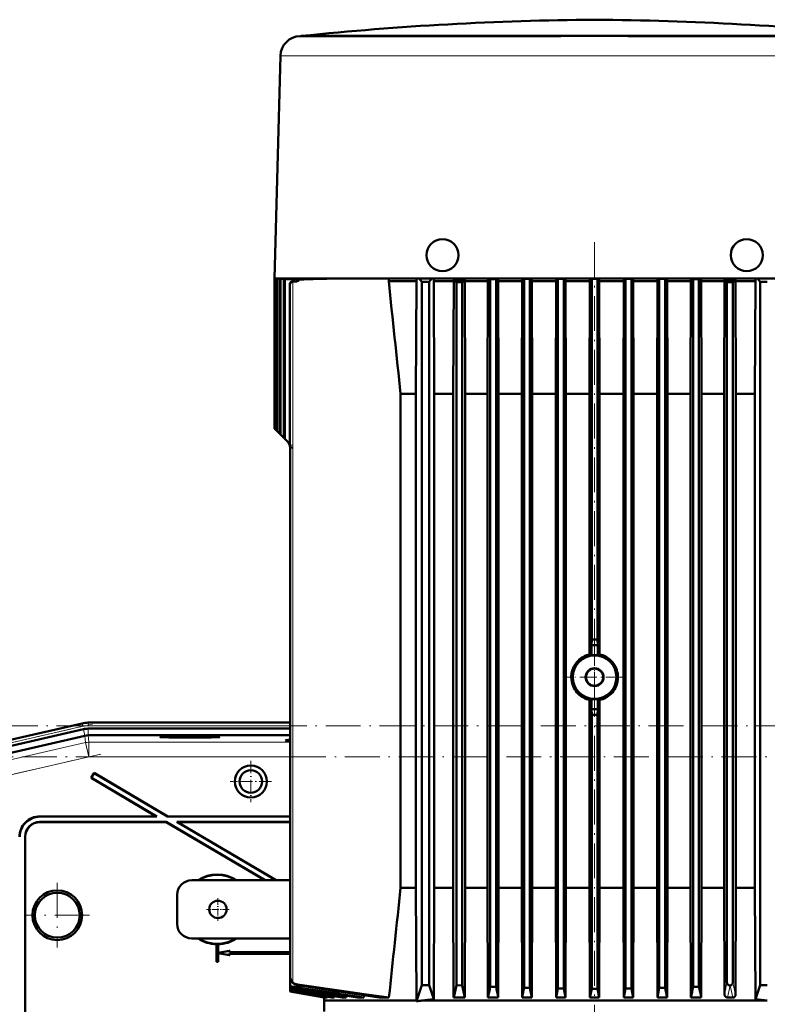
# Model space of a CAD drawing. Extents: x -1595 to 1972, y -1757 to 691.
# Tile 58 of 59: x 1258 to 1515, y 352 to 691. Entities that reach past the tile are written whole.
import ezdxf

# ---------------------------------------------------------------- set-up
doc = ezdxf.new("R2010")
doc.units = 0
doc.linetypes.add('DASHDOT', pattern=[18.5, 12, -3, 0.5, -3])

msp = doc.modelspace()

# ---------------------------------------------------------------- linework, layer by layer
at = {"color": 7, "lineweight": 50}
for p, q in [((1354.95, 685.15), (1354.74, 685.14)), ((1355.2, 685.17), (1354.95, 685.15)), ((1355.19, 685.14), (1358.78, 685.14)), ((1355.2, 685.17), (1367.53, 685.17)), ((1358.78, 685.14), (1366.51, 685.14)), ((1366.51, 685.14), (1373.58, 685.14)), ((1367.53, 685.17), (1455.94, 685.17)), ((1373.58, 685.14), (1381.22, 685.14)), ((1381.22, 685.14), (1444.39, 685.14)), ((1455.94, 685.17), (1556.69, 685.17)), ((1467.5, 685.14), (1538.3, 685.14)), ((1347.95, 678.33), (1345.94, 601.75)), ((1351.82, 601.75), (1345.94, 601.75)), ((1348.92, 601.75), (1345.94, 601.64)), ((1345.94, 601.64), (1345.95, 601.64)), ((1345.94, 601.64), (1345.94, 550.05)), ((1345.95, 601.64), (1348.93, 601.75)), ((1345.95, 601.64), (1345.95, 550.05)), ((1346.12, 601.63), (1349.44, 601.75)), ((1346.12, 601.63), (1346.12, 549.87)), ((1346.12, 601.63), (1346.19, 601.63)), ((1346.19, 601.63), (1349.69, 601.75)), ((1346.19, 601.63), (1346.19, 549.8)), ((1346.71, 601.59), (1351.23, 601.75)), ((1346.71, 601.59), (1346.71, 549.29)), ((1346.71, 601.59), (1346.85, 601.58)), ((1346.85, 601.58), (1351.75, 601.75)), ((1346.85, 601.58), (1346.85, 549.14)), ((1347.71, 601.53), (1351.24, 601.64)), ((1347.71, 601.53), (1347.93, 601.51)), ((1347.71, 601.53), (1347.71, 548.28)), ((1347.93, 601.51), (1355.21, 601.75)), ((1347.93, 601.51), (1347.93, 548.06)), ((1349.14, 601.43), (1358.92, 601.75)), ((1349.14, 601.43), (1349.14, 546.85)), ((1349.14, 601.43), (1349.43, 601.41)), ((1349.43, 601.41), (1360.23, 601.75)), ((1349.43, 601.41), (1349.43, 546.56)), ((1351.19, 599.86), (1351.19, 544.5)), ((1351.24, 601.64), (1354.35, 601.75)), ((1358.63, 601.75), (1351.82, 601.75)), ((1352.16, 600.68), (1351.98, 600.68)), ((1353.06, 600.71), (1352.16, 600.68)), ((1353.45, 600.71), (1352.35, 600.68)), ((1353.98, 601.41), (1354.38, 601.38)), ((1367.22, 601.75), (1358.63, 601.75)), ((1544.67, 601.75), (1367.22, 601.75)), ((1385.15, 601.75), (1385.15, 600.8)), ((1394.75, 600.8), (1385.15, 600.8)), ((1394.75, 600.8), (1394.53, 562.05)), ((1394.75, 601.75), (1394.75, 600.8)), ((1395.67, 601.75), (1396.57, 600.55)), ((1396.57, 600.55), (1396.57, 358.55)), ((1399.07, 600.55), (1396.57, 600.55)), ((1399.97, 601.75), (1399.07, 600.55)), ((1399.07, 600.55), (1399.07, 358.55)), ((1400.64, 600.8), (1400.64, 601.75)), ((1407.5, 600.8), (1400.64, 600.8)), ((1400.64, 600.8), (1400.83, 562.05)), ((1407.37, 562.05), (1407.5, 600.8)), ((1407.5, 601.24), (1407.5, 600.8)), ((1411.32, 601.24), (1407.5, 601.24)), ((1410.44, 600.43), (1408.44, 600.41)), ((1408.44, 358.52), (1408.44, 600.41)), ((1410.44, 358.43), (1410.44, 600.43)), ((1411.32, 601.24), (1411.32, 600.8)), ((1419.28, 600.8), (1411.32, 600.8)), ((1411.44, 562.05), (1411.32, 600.8)), ((1419.17, 562.05), (1419.28, 600.8)), ((1419.28, 601.75), (1419.28, 600.8)), ((1420.07, 601.51), (1419.81, 601.75)), ((1420.07, 601.51), (1422.07, 601.53)), ((1420.07, 358.02), (1420.07, 601.51)), ((1422.3, 601.75), (1422.07, 601.53)), ((1422.07, 357.95), (1422.07, 601.53)), ((1422.81, 601.75), (1422.81, 600.8)), ((1422.92, 562.05), (1422.81, 600.8)), ((1431.01, 600.8), (1422.81, 600.8)), ((1430.9, 562.05), (1431.01, 600.8)), ((1431.01, 601.75), (1431.01, 600.8)), ((1431.52, 601.75), (1431.69, 601.58)), ((1431.69, 601.58), (1433.69, 601.59)), ((1431.69, 357.66), (1431.69, 601.58)), ((1433.85, 601.75), (1433.69, 601.59)), ((1433.69, 357.61), (1433.69, 601.59)), ((1434.35, 601.75), (1434.35, 600.8)), ((1434.46, 562.05), (1434.35, 600.8)), ((1442.7, 600.8), (1434.35, 600.8)), ((1442.59, 562.05), (1442.7, 600.8)), ((1442.7, 601.75), (1442.7, 600.8)), ((1443.2, 601.75), (1443.32, 601.63)), ((1443.32, 601.63), (1445.32, 601.63)), ((1443.32, 357.44), (1443.32, 601.63)), ((1445.44, 601.75), (1445.32, 601.63)), ((1445.32, 357.41), (1445.32, 601.63)), ((1445.93, 601.75), (1445.93, 600.8)), ((1446.03, 562.05), (1445.93, 600.8)), ((1454.35, 600.8), (1445.93, 600.8)), ((1454.24, 562.05), (1454.35, 600.8)), ((1454.35, 601.75), (1454.35, 600.8)), ((1454.84, 601.75), (1454.94, 601.64)), ((1456.94, 601.64), (1454.94, 601.64)), ((1454.94, 477.55), (1454.94, 601.64)), ((1457.05, 601.75), (1456.94, 601.64)), ((1456.94, 477.55), (1456.94, 601.64)), ((1457.54, 601.75), (1457.54, 600.8)), ((1457.64, 562.05), (1457.54, 600.8)), ((1465.96, 600.8), (1457.54, 600.8)), ((1465.86, 562.05), (1465.96, 600.8)), ((1465.96, 601.75), (1465.96, 600.8)), ((1466.45, 601.75), (1466.57, 601.63)), ((1466.57, 601.63), (1468.57, 601.63)), ((1466.57, 357.41), (1466.57, 601.63)), ((1468.69, 601.75), (1468.57, 601.63)), ((1468.57, 357.44), (1468.57, 601.63)), ((1469.19, 601.75), (1469.19, 600.8)), ((1469.29, 562.05), (1469.19, 600.8)), ((1477.54, 600.8), (1469.19, 600.8)), ((1477.43, 562.05), (1477.54, 600.8)), ((1477.54, 601.75), (1477.54, 600.8)), ((1478.04, 601.75), (1478.19, 601.59)), ((1478.19, 601.59), (1480.19, 601.58)), ((1478.19, 357.61), (1478.19, 601.59)), ((1480.36, 601.75), (1480.19, 601.58)), ((1480.19, 357.66), (1480.19, 601.58)), ((1480.87, 601.75), (1480.87, 600.8)), ((1480.98, 562.05), (1480.87, 600.8)), ((1489.07, 600.8), (1480.87, 600.8)), ((1488.96, 562.05), (1489.07, 600.8)), ((1489.07, 601.75), (1489.07, 600.8)), ((1489.59, 601.75), (1489.82, 601.53)), ((1489.82, 601.53), (1491.82, 601.51)), ((1489.82, 357.95), (1489.82, 601.53)), ((1492.07, 601.75), (1491.82, 601.51)), ((1491.82, 358.02), (1491.82, 601.51)), ((1492.61, 601.75), (1492.61, 600.8)), ((1492.72, 562.05), (1492.61, 600.8)), ((1500.56, 600.8), (1492.61, 600.8)), ((1500.45, 562.05), (1500.56, 600.8)), ((1500.56, 601.24), (1500.56, 600.8)), ((1504.39, 601.24), (1500.56, 601.24)), ((1501.44, 359.51), (1501.44, 600.43)), ((1501.44, 600.43), (1503.44, 600.41)), ((1503.44, 359.46), (1503.44, 600.41)), ((1504.39, 601.24), (1504.39, 600.8)), ((1511.25, 600.8), (1504.39, 600.8)), ((1504.52, 562.05), (1504.39, 600.8)), ((1511.25, 600.8), (1511.06, 562.05)), ((1511.25, 600.8), (1511.25, 601.75)), ((1511.92, 601.75), (1512.82, 600.55)), ((1512.82, 600.55), (1515.32, 600.55)), ((1512.82, 600.55), (1512.82, 358.55)), ((1394.53, 562.05), (1389.27, 562.05)), ((1389.27, 392.05), (1389.27, 562.05)), ((1394.53, 392.05), (1394.53, 562.05)), ((1407.37, 562.05), (1400.83, 562.05)), ((1400.83, 392.05), (1400.83, 562.05)), ((1407.37, 392.05), (1407.37, 562.05)), ((1419.17, 562.05), (1411.44, 562.05)), ((1411.44, 392.05), (1411.44, 562.05)), ((1419.17, 392.05), (1419.17, 562.05)), ((1422.92, 392.05), (1422.92, 562.05)), ((1430.9, 562.05), (1422.92, 562.05)), ((1430.9, 392.05), (1430.9, 562.05)), ((1434.46, 392.05), (1434.46, 562.05)), ((1442.59, 562.05), (1434.46, 562.05)), ((1442.59, 392.05), (1442.59, 562.05)), ((1446.03, 392.05), (1446.03, 562.05)), ((1454.24, 562.05), (1446.03, 562.05)), ((1454.24, 472.39), (1454.24, 562.05)), ((1457.64, 472.39), (1457.64, 562.05)), ((1465.86, 562.05), (1457.64, 562.05)), ((1465.86, 392.05), (1465.86, 562.05)), ((1469.29, 392.05), (1469.29, 562.05)), ((1477.43, 562.05), (1469.29, 562.05)), ((1477.43, 392.05), (1477.43, 562.05)), ((1480.98, 392.05), (1480.98, 562.05)), ((1488.96, 562.05), (1480.98, 562.05)), ((1488.96, 392.05), (1488.96, 562.05)), ((1492.72, 392.05), (1492.72, 562.05)), ((1500.45, 562.05), (1492.72, 562.05)), ((1500.45, 392.05), (1500.45, 562.05)), ((1511.06, 562.05), (1504.52, 562.05)), ((1504.52, 392.05), (1504.52, 562.05)), ((1511.06, 392.05), (1511.06, 562.05)), ((1345.94, 550.05), (1345.95, 550.05)), ((1345.95, 550.05), (1346.12, 549.87)), ((1346.12, 549.87), (1346.19, 549.8)), ((1346.19, 549.8), (1346.71, 549.29)), ((1346.71, 549.29), (1346.85, 549.14)), ((1346.85, 549.14), (1347.71, 548.28)), ((1347.71, 548.28), (1347.93, 548.06)), ((1347.93, 548.06), (1349.14, 546.85)), ((1349.14, 546.85), (1349.43, 546.56)), ((1349.43, 546.56), (1351.19, 544.8)), ((1351.19, 544.5), (1351.24, 543.69)), ((1351.24, 543.74), (1351.24, 543.59)), ((1351.24, 543.67), (1351.24, 543.67)), ((1351.24, 543.51), (1351.24, 543.59)), ((1351.24, 543.59), (1351.24, 543.51)), ((1351.24, 361.66), (1351.24, 543.51)), ((1454.87, 475.55), (1454.94, 477.55)), ((1457.01, 475.55), (1454.87, 475.55)), ((1454.87, 472.02), (1454.87, 475.55)), ((1456.94, 477.55), (1457.01, 475.55)), ((1457.01, 472.02), (1457.01, 475.55)), ((1454.24, 456.71), (1454.24, 392.05)), ((1454.87, 453.55), (1454.87, 457.07)), ((1457.01, 453.55), (1457.01, 457.07)), ((1457.64, 456.71), (1457.64, 392.05)), ((1457.01, 453.55), (1454.87, 453.55)), ((1454.94, 451.55), (1454.87, 453.55)), ((1454.94, 451.55), (1454.94, 357.35)), ((1456.94, 451.55), (1457.01, 453.55)), ((1456.94, 451.55), (1456.94, 357.35)), ((1279.73, 448.66), (1254.16, 442.76)), ((1296.81, 448.9), (1281.81, 448.9)), ((1296.81, 448.9), (1351.24, 448.9)), ((1280.2, 446.65), (1249.63, 439.59)), ((1280.7, 444.41), (1250.23, 437.37)), ((1281.81, 446.84), (1351.24, 446.84)), ((1281.81, 444.54), (1281.83, 444.54)), ((1351.24, 444.54), (1281.83, 444.54)), ((1283.86, 431.58), (1282.85, 429.86)), ((1283.89, 431.48), (1282.94, 429.88)), ((1283.89, 431.48), (1283.86, 431.58)), ((1283.86, 431.58), (1309.18, 416.65)), ((1283.89, 431.48), (1309.16, 416.58)), ((1282.94, 429.88), (1282.85, 429.86)), ((1282.85, 429.86), (1305.24, 416.65)), ((1282.94, 429.88), (1305.5, 416.58)), ((1308.65, 414.72), (1265.17, 414.72)), ((1265.24, 416.65), (1305.24, 416.65)), ((1308.63, 414.65), (1265.24, 414.65)), ((1265.31, 416.58), (1305.5, 416.58)), ((1305.5, 416.58), (1305.24, 416.65)), ((1308.63, 414.65), (1308.65, 414.72)), ((1308.63, 414.65), (1342.55, 394.65)), ((1308.65, 414.72), (1342.68, 394.65)), ((1309.16, 416.58), (1309.18, 416.65)), ((1309.16, 416.58), (1351.24, 416.58)), ((1309.18, 416.65), (1351.24, 416.65)), ((1351.24, 414.72), (1312.32, 414.72)), ((1312.32, 414.72), (1346.35, 394.65)), ((1312.57, 414.65), (1312.32, 414.72)), ((1351.24, 414.65), (1312.57, 414.65)), ((1312.57, 414.65), (1346.48, 394.65)), ((1260.17, 320.58), (1260.17, 409.72)), ((1260.24, 320.65), (1260.24, 409.65)), ((1351.24, 394.65), (1317.44, 394.65)), ((1312.44, 379.65), (1312.44, 389.65)), ((1394.53, 392.05), (1389.27, 392.05)), ((1394.53, 392.05), (1394.75, 353.3)), ((1400.83, 392.05), (1400.64, 353.79)), ((1407.37, 392.05), (1400.83, 392.05)), ((1407.37, 392.05), (1407.49, 354.34)), ((1411.44, 392.05), (1411.33, 354.34)), ((1419.17, 392.05), (1411.44, 392.05)), ((1419.17, 392.05), (1419.28, 354.34)), ((1422.92, 392.05), (1422.82, 354.34)), ((1430.9, 392.05), (1422.92, 392.05)), ((1430.9, 392.05), (1431.01, 354.34)), ((1434.46, 392.05), (1434.35, 354.34)), ((1442.59, 392.05), (1434.46, 392.05)), ((1442.59, 392.05), (1442.7, 354.34)), ((1446.03, 392.05), (1445.93, 354.34)), ((1454.24, 392.05), (1446.03, 392.05)), ((1454.24, 392.05), (1454.35, 354.34)), ((1457.64, 392.05), (1457.54, 354.34)), ((1465.86, 392.05), (1457.64, 392.05)), ((1465.86, 392.05), (1465.96, 354.34)), ((1469.29, 392.05), (1469.19, 354.34)), ((1477.43, 392.05), (1469.29, 392.05)), ((1477.43, 392.05), (1477.54, 354.34)), ((1480.98, 392.05), (1480.88, 354.34)), ((1488.96, 392.05), (1480.98, 392.05)), ((1488.96, 392.05), (1489.07, 354.34)), ((1492.72, 392.05), (1492.61, 354.34)), ((1500.45, 392.05), (1492.72, 392.05)), ((1500.45, 392.05), (1500.56, 355.42)), ((1504.52, 392.05), (1504.4, 355.25)), ((1511.06, 392.05), (1504.52, 392.05)), ((1511.06, 392.05), (1511.25, 353.79)), ((1317.44, 374.65), (1351.24, 374.65)), ((1326.01, 372.66), (1325.99, 372.65)), ((1326.01, 372.66), (1326.01, 366.67)), ((1326.49, 372.65), (1326.48, 372.66)), ((1326.48, 369.66), (1326.48, 372.66)), ((1325.99, 372.65), (1325.99, 366.65)), ((1330.48, 370.38), (1326.48, 369.66)), ((1326.48, 369.66), (1326.49, 369.69)), ((1326.48, 366.67), (1326.48, 369.63)), ((1326.49, 369.61), (1326.48, 369.63)), ((1326.48, 369.63), (1330.48, 368.92)), ((1326.49, 369.69), (1326.49, 372.65)), ((1330.49, 370.4), (1326.49, 369.69)), ((1326.49, 366.65), (1326.49, 369.61)), ((1326.49, 369.61), (1330.49, 368.9)), ((1330.48, 370.38), (1330.49, 370.4)), ((1330.48, 369.88), (1330.48, 370.38)), ((1330.48, 369.88), (1330.49, 369.9)), ((1330.48, 369.88), (1351.24, 369.88)), ((1351.24, 369.42), (1330.48, 369.42)), ((1330.49, 369.4), (1330.48, 369.42)), ((1330.48, 368.92), (1330.48, 369.42)), ((1330.49, 369.9), (1330.49, 370.4)), ((1330.49, 369.9), (1351.24, 369.9)), ((1351.24, 369.4), (1330.49, 369.4)), ((1330.49, 368.9), (1330.49, 369.4)), ((1326.01, 366.67), (1325.99, 366.65)), ((1326.49, 366.65), (1325.99, 366.65)), ((1326.48, 366.67), (1326.01, 366.67)), ((1326.48, 366.67), (1326.49, 366.65)), ((1330.48, 368.92), (1330.49, 368.9)), ((1351.24, 361.66), (1351.24, 361.65)), ((1351.24, 361.64), (1351.24, 358.23)), ((1351.24, 358.23), (1351.24, 358.08)), ((1351.24, 358.08), (1351.24, 357.48)), ((1351.24, 357.48), (1352.21, 357.32)), ((1351.24, 357.48), (1351.24, 357.35)), ((1352.21, 357.19), (1351.24, 357.35)), ((1351.24, 357.35), (1351.24, 356.91)), ((1351.24, 356.91), (1351.24, 356.82)), ((1351.24, 356.82), (1351.24, 356.56)), ((1351.24, 356.56), (1351.24, 356.51)), ((1351.24, 356.56), (1363.97, 354.34)), ((1351.24, 356.51), (1363.57, 354.34)), ((1351.24, 356.51), (1351.24, 356.42)), ((1351.24, 356.42), (1363.04, 354.34)), ((1351.24, 356.42), (1351.24, 356.42)), ((1363.02, 354.34), (1351.24, 356.42)), ((1394.75, 353.05), (1396.57, 358.55)), ((1399.07, 358.55), (1396.57, 358.55)), ((1400.64, 353.79), (1399.07, 358.55)), ((1410.44, 358.43), (1408.44, 358.52)), ((1422.07, 357.95), (1420.07, 358.02)), ((1433.69, 357.61), (1431.69, 357.66)), ((1433.69, 357.61), (1434.35, 354.34)), ((1443.32, 357.44), (1442.7, 354.34)), ((1445.32, 357.41), (1443.32, 357.44)), ((1445.32, 357.41), (1445.93, 354.34)), ((1454.94, 357.35), (1454.35, 354.34)), ((1454.94, 357.35), (1456.94, 357.35)), ((1456.94, 357.35), (1457.54, 354.34)), ((1466.57, 357.41), (1465.96, 354.34)), ((1468.57, 357.44), (1466.57, 357.41)), ((1468.57, 357.44), (1469.19, 354.34)), ((1478.19, 357.61), (1477.54, 354.34)), ((1480.19, 357.66), (1478.19, 357.61)), ((1491.82, 358.02), (1489.82, 357.95)), ((1502.5, 358.47), (1502.51, 358.48)), ((1511.25, 353.79), (1512.82, 358.55)), ((1512.82, 358.55), (1515.32, 358.55)), ((1363.02, 354.34), (1362.94, 353.3)), ((1362.94, 353.3), (1374.33, 353.3)), ((1362.94, 349.55), (1362.94, 353.3)), ((1363.04, 354.34), (1363.02, 354.34)), ((1363.05, 354.43), (1363.04, 354.34)), ((1363.97, 354.34), (1363.57, 354.34)), ((1363.99, 354.61), (1363.97, 354.34)), ((1366.43, 354.34), (1365.57, 354.34)), ((1366.47, 354.79), (1366.43, 354.34)), ((1370.56, 354.34), (1369.13, 354.34)), ((1370.62, 354.95), (1370.56, 354.34)), ((1374.33, 353.3), (1394.75, 353.3)), ((1376.66, 354.34), (1374.44, 354.34)), ((1376.73, 355.09), (1376.66, 354.34)), ((1385.26, 354.34), (1381.83, 354.34)), ((1394.75, 353.3), (1394.75, 353.05)), ((1396.58, 353.3), (1515.31, 353.3)), ((1407.49, 354.34), (1411.33, 354.34)), ((1419.28, 354.34), (1422.82, 354.34)), ((1431.01, 354.34), (1434.35, 354.34)), ((1442.7, 354.34), (1445.93, 354.34)), ((1454.35, 354.34), (1457.54, 354.34)), ((1465.96, 354.34), (1469.19, 354.34)), ((1477.54, 354.34), (1480.88, 354.34)), ((1489.07, 354.34), (1492.61, 354.34)), ((1501.62, 354.34), (1503.47, 354.34))]:
    msp.add_line(p, q, dxfattribs=at)
at = {"color": 7, "lineweight": 18}
for p, q in [((1355.07, 685.14), (1354.74, 685.14)), ((1355.43, 685.15), (1354.95, 685.15)), ((1355.19, 685.14), (1355.07, 685.14)), ((1367.31, 685.15), (1355.43, 685.15)), ((1556.94, 685.15), (1367.31, 685.15)), ((1348.2, 678.32), (1368.64, 678.32)), ((1368.64, 678.32), (1444.09, 678.32)), ((1467.8, 678.32), (1543.25, 678.32)), ((1351.21, 599.68), (1351.21, 544.5)), ((1351.22, 599.68), (1351.21, 599.68)), ((1351.22, 599.68), (1351.22, 544.42)), ((1351.98, 600.68), (1352.35, 600.68)), ((1352.17, 544.42), (1352.17, 600.65)), ((1353.06, 600.71), (1353.45, 600.71)), ((1351.19, 544.5), (1351.21, 544.5)), ((1351.21, 544.5), (1351.22, 544.42)), ((1352.17, 544.42), (1351.22, 544.42)), ((1352.21, 543.67), (1352.17, 544.42)), ((1352.21, 543.67), (1352.21, 543.51)), ((1352.21, 359.53), (1352.21, 543.51)), ((1249.17, 441.57), (1279.74, 448.63)), ((1279.97, 447.65), (1249.39, 440.59)), ((1279.74, 448.63), (1279.73, 448.66)), ((1279.97, 447.65), (1279.74, 448.63)), ((1281.81, 448.86), (1281.81, 448.9)), ((1281.81, 447.86), (1281.81, 448.86)), ((1281.81, 448.86), (1351.24, 448.86)), ((1281.81, 447.86), (1351.24, 447.86)), ((1280.71, 444.41), (1280.2, 446.65)), ((1280.7, 444.41), (1280.97, 442.03)), ((1281.81, 444.54), (1281.81, 446.84)), ((1282.1, 442.16), (1281.83, 444.54)), ((1280.97, 442.03), (1252.61, 435.48)), ((1280.97, 442.03), (1282.1, 437.16)), ((1351.24, 442.16), (1282.1, 442.16)), ((1282.1, 442.16), (1282.1, 437.16)), ((1253.73, 430.61), (1282.1, 437.16)), ((1351.24, 437.16), (1282.1, 437.16)), ((1265.24, 414.65), (1265.17, 414.72)), ((1265.24, 416.65), (1265.31, 416.58)), ((1260.17, 409.72), (1260.24, 409.65)), ((1353.79, 358.78), (1353.79, 358.59))]:
    msp.add_line(p, q, dxfattribs=at)
at = {"color": 7, "linetype": 'DASHDOT', "lineweight": 18, "ltscale": 0.000840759}
msp.add_line((1455.94, 685.17), (1455.94, 685.14), dxfattribs=at)
at = {"color": 7, "linetype": 'DASHDOT', "lineweight": 18}
for p, q in [((1455.94, 614.17), (1455.94, 465.13)), ((1455.94, 284.35), (1455.94, 466.75)), ((1246.08, 439.83), (1283.28, 448.42)), ((1252.51, 447.86), (1604.13, 447.86)), ((1286.21, 438.11), (1249.62, 429.66)), ((1604.1, 437.16), (1252.82, 437.16)), ((1271.24, 393.75), (1271.24, 371.55)), ((1282.34, 382.65), (1260.15, 382.65))]:
    msp.add_line(p, q, dxfattribs=at)
at = {"color": 7, "linetype": 'DASHDOT', "lineweight": 18, "ltscale": 0.4875}
for p, q in [((1455.94, 474.3), (1455.94, 454.8)), ((1465.69, 464.55), (1446.19, 464.55))]:
    msp.add_line(p, q, dxfattribs=at)
at = {"color": 7, "linetype": 'DASHDOT', "lineweight": 18, "ltscale": 0.355368}
msp.add_line((1337.76, 435.76), (1337.76, 421.54), dxfattribs=at)
at = {"color": 7, "linetype": 'DASHDOT', "lineweight": 18, "ltscale": 0.355365}
msp.add_line((1344.86, 428.65), (1330.65, 428.65), dxfattribs=at)
at = {"color": 7, "linetype": 'DASHDOT', "lineweight": 18, "ltscale": 0.195001}
for p, q in [((1326.44, 388.55), (1326.44, 380.75)), ((1330.34, 384.65), (1322.54, 384.65))]:
    msp.add_line(p, q, dxfattribs=at)
at = {"color": 7, "lineweight": 18}
for points in [[(1467.8, 678.32), (1455.94, 678.33), (1444.09, 678.32)], [(1351.24, 543.59), (1351.24, 543.59), (1351.25, 543.59), (1351.26, 543.59), (1351.42, 543.61), (1352.21, 543.67)]]:
    msp.add_lwpolyline(points, dxfattribs=at)
at = {"color": 7, "lineweight": 50}
for points in [[(1352.17, 600.65), (1351.86, 600.54), (1351.67, 600.41), (1351.51, 600.25), (1351.35, 600.03), (1351.22, 599.68)], [(1351.98, 600.68), (1351.8, 600.65), (1351.63, 600.59), (1351.44, 600.46), (1351.3, 600.28)], [(1351.21, 544.5), (1351.22, 543.96), (1351.24, 543.67)], [(1351.24, 543.51), (1351.24, 543.51), (1351.25, 543.51), (1351.28, 543.53), (1351.61, 543.56), (1352.2, 543.51), (1352.21, 543.51)], [(1450.27, 470.22), (1449.71, 469.61), (1449.22, 468.93), (1448.79, 468.2), (1448.53, 467.63), (1448.31, 467.03), (1448.13, 466.41), (1448.01, 465.79), (1447.94, 465.16), (1447.91, 464.55)], [(1461.62, 470.22), (1462.18, 469.61), (1462.67, 468.93), (1463.09, 468.2), (1463.36, 467.63), (1463.58, 467.03), (1463.75, 466.41), (1463.88, 465.79), (1463.95, 465.16), (1463.98, 464.55)], [(1447.91, 464.55), (1447.96, 463.72), (1448.09, 462.89), (1448.3, 462.08), (1448.52, 461.48), (1448.79, 460.9), (1449.1, 460.35), (1449.46, 459.82), (1449.85, 459.33), (1450.27, 458.87)], [(1463.98, 464.55), (1463.93, 463.72), (1463.8, 462.89), (1463.59, 462.08), (1463.37, 461.48), (1463.1, 460.9), (1462.79, 460.35), (1462.43, 459.82), (1462.04, 459.33), (1461.62, 458.87)], [(1501.44, 359.51), (1501.47, 359.26), (1501.56, 359.02), (1501.7, 358.82), (1501.89, 358.65), (1502.1, 358.54), (1502.34, 358.48), (1502.5, 358.47)], [(1353.79, 358.78), (1369.71, 356.46), (1377.53, 355.37), (1385.26, 354.34)], [(1353.79, 358.59), (1367.96, 356.4), (1381.83, 354.34)], [(1500.56, 355.42), (1500.62, 355.07), (1500.78, 354.77), (1501.03, 354.54), (1501.32, 354.39), (1501.62, 354.34)], [(1504.4, 355.25), (1504.35, 354.94), (1504.2, 354.68), (1503.99, 354.49), (1503.74, 354.38), (1503.47, 354.34)]]:
    msp.add_lwpolyline(points, dxfattribs=at)
for centre, radius in [((1455.94, 464.55), 7.5), ((1455.94, 464.55), 3.1), ((1455.94, 464.55), 2.95), ((1337.76, 428.65), 5.47), ((1337.76, 428.65), 3.88), ((1271.24, 382.65), 8.54), ((1271.24, 382.65), 7.72), ((1326.44, 384.65), 3)]:
    msp.add_circle(centre, radius, dxfattribs=at)
for centre, radius, start, end in [((1464.12, -365.08), 1055.88, 90.44367, 95.92084), ((1447.77, -365.08), 1055.88, 84.07916, 89.55633), ((1354.95, 678.15), 7, 91.6971, 178.5002), ((1403.64, 609.75), 5.5, 0, 180), ((1508.24, 609.75), 5.5, 0, 180), ((1403.64, 609.75), 5.5, 180, 359.9647), ((1508.24, 609.75), 5.5, 180.0782, 0), ((1352.05, 599.86), 0.856, 151.1528, 180.6137), ((1352.21, 599.86), 1.01, 180.0962, 190.2715), ((1352.39, 599.63), 1.05, 91.9819, 102.1561), ((1353.03, 601.72), 1.01, 271.8429, 341.7015), ((1353.42, 601.74), 1.02, 271.5805, 339.5496), ((1789.79, -13414.98), 14023.16, 91.735321, 91.780906), ((1657.83, -9656.06), 10261.93, 91.623429, 91.694511), ((14043.01, 1926.88), 12727.13, 185.980673, 186.156099), ((1385.02, 574.49), 34.94, 47.9038, 49.9637), ((1448.68, 559.59), 55.94, 131.8904, 133.1128), ((1463.21, 559.59), 55.94, 46.8873, 48.1098), ((1526.87, 574.49), 34.94, 130.0364, 132.0963), ((1348.24, 543.51), 3, 3.0365, 45.0001), ((1357.51, 544.22), 6.29, 178.0902, 184.332), ((1455.94, 152.55), 325, 89.8237, 90.1763), ((1455.96, 464.51), 8.07, 102.276, 134.884), ((1446.88, 459), 15.29, 58.4485, 61.177), ((1455.94, 464.55), 7.55, 81.8567, 98.1433), ((1465.01, 459), 15.29, 118.8231, 121.5516), ((1455.93, 464.51), 8.07, 45.116, 77.724), ((1455.96, 464.59), 8.07, 225.1174, 257.7238), ((1455.93, 464.59), 8.07, 282.2762, 314.8826), ((1446.88, 470.1), 15.29, 298.823, 301.5515), ((1455.94, 464.55), 7.55, 261.8567, 278.1433), ((1465.01, 470.1), 15.29, 238.4484, 241.1769), ((1455.94, 776.55), 325, 269.8237, 270.1763), ((1281.81, 439.65), 9.25, 90.0004, 102.9992), ((1281.81, 439.65), 9.25, 90.0004, 102.9993), ((1281.81, 439.65), 7.19, 90.0004, 102.9993), ((1265.24, 409.65), 6.99, 89.9842, 180.0158), ((1265.31, 409.58), 6.99, 89.9842, 180.0158), ((1265.17, 409.72), 5, 89.9843, 180.0157), ((1265.24, 409.65), 5, 89.9843, 180.0157), ((1326.24, 384.65), 12, 56.4427, 123.5573), ((1326.24, 384.65), 11.9, 57.2111, 122.7889), ((1317.44, 389.65), 5, 90, 180), ((14012.29, -969.5), 12696.24, 173.843737, 174.014874), ((1317.44, 379.65), 5, 180, 270), ((1326.24, 384.65), 12, 236.4427, 268.8063), ((1326.24, 384.65), 11.9, 237.2111, 302.7889), ((1326.24, 384.65), 11.99, 268.8884, 271.1116), ((1326.24, 384.65), 12, 271.1938, 303.5573), ((1354.01, 361.66), 2.76, 180.0779, 203.2121), ((1354.54, 361.65), 3.29, 179.9352, 200.6977), ((1354.34, 361.57), 3.08, 200.6849, 217.1408), ((1354.26, 361.78), 3.04, 203.4215, 227.6671), ((1354.15, 361.44), 2.85, 217.2391, 227.0064), ((1354.23, 361.73), 2.98, 227.2634, 261.4964), ((1354.26, 361.55), 3.01, 227.0647, 261.0526), ((1502.47, 359.45), 0.975, 272.6681, 0.5513), ((1737.41, 2793.06), 2465.26, 260.98787, 261.58538), ((1949.78, 3995.13), 3685.97, 260.65474, 261.01992), ((2612.29, 7757.03), 7506.8, 260.32916, 260.446742), ((4315.61, 17409.81), 17308.72, 260.13868, 260.186805), ((1980.54, 4170.66), 3864.76, 260.64338, 260.91906), ((2467.24, 6927.46), 6664.22, 260.368181, 260.515713), ((1143.35, 416.58), 271.38, 346.7414, 347.6464), ((1871.16, 455.86), 470.91, 191.9414, 192.4499), ((913, 464.85), 518.2, 347.6872, 348.1038), ((2392.78, 557), 990.91, 191.588, 191.80131), ((319.66, 584.86), 1135.01, 348.28195, 348.45314), ((2592.24, 584.86), 1135.01, 191.54681, 191.71799), ((519.11, 557), 990.91, 348.19863, 348.41195), ((1998.89, 464.85), 518.2, 191.8961, 192.3128), ((1431.25, 89.23), 266.33, 97.4796, 97.8776), ((1435.08, 55.09), 300.68, 96.5777, 97.3568), ((1476.8, 55.09), 300.68, 82.6432, 83.4223)]:
    msp.add_arc(centre, radius, start, end, dxfattribs=at)
at = {"color": 7, "lineweight": 18}
for centre, radius, start, end in [((1455.94, -18551.17), 19236.32, 89.965585, 90.03442), ((1348.2, 683.61), 5.28, 267.2593, 269.9966), ((1281.81, 439.65), 9.21, 90.0004, 102.9992), ((1281.81, 439.65), 8.21, 90.0004, 102.9993), ((1282.1, 437.16), 5, 90, 103), ((1063.28, 452.44), 447.91, 347.4899, 348.0244), ((1778.76, 419.54), 281.79, 192.3106, 193.1886), ((981.56, 467.45), 532.22, 347.7296, 348.1848), ((1747.7, 412.88), 251.15, 192.5101, 193.4783)]:
    msp.add_arc(centre, radius, start, end, dxfattribs=at)
at = {"color": 7, "lineweight": 50}
for centre, major_axis, ratio, start_param, end_param in [((1281.83, 439.54), (4.97, 0.57), 0.999653, 1.459955, 1.684204), ((1316.83, 444.01), (10.3, 0), 0.026177, 6.280893, 9.427071), ((1316.83, 444.01), (10.3, 0), 0.026177, 3.143885, 4.712389), ((1316.83, 444.01), (10.3, 0), 0.026177, 4.712389, 6.280893), ((1369.83, 442.81), (20.18, 0), 0.026177, 2.741119, 3.143867), ((1369.83, 442.81), (20.18, 0), 0.026177, 3.143867, 3.542071)]:
    msp.add_ellipse(centre, major_axis=major_axis, ratio=ratio, start_param=start_param, end_param=end_param, dxfattribs=at)

doc.saveas('drawing.dxf')
